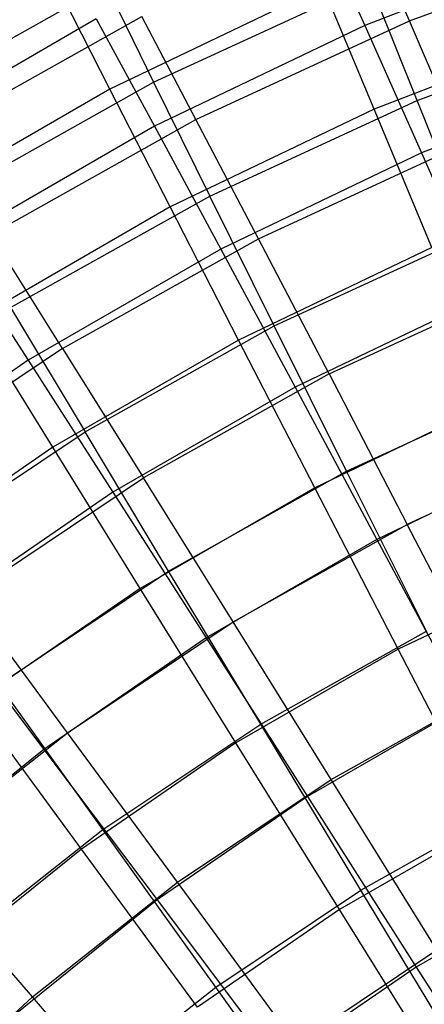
# Model space of a CAD drawing. Extents: x 0.05 to 6.09, y -3 to 3.03.
# Tile 31 of 124: x 1.74 to 2.09, y 1.57 to 2.43. Entities that reach past the tile are written whole.
import ezdxf

# ---------------------------------------------------------------- set-up
doc = ezdxf.new("R2010")
doc.units = 0
doc.header["$MEASUREMENT"] = 0
doc.layers.get('0').update_dxf_attribs({"color": 13, "linetype": 'CONTINUOUS'})

# ---------------------------------------------------------------- blocks, each defined once
blk = doc.blocks.new('GRUPUJ_1')
at = {"color": 0}
for p, q in [((1.94358, 5.53014, 4.45616), (1.98708, 5.43292, 4.66764)), ((1.94358, 5.53014, 4.45616), (1.98708, 5.43292, 4.66764)), ((2.02616, 5.43689, 4.57323), (1.98598, 5.53002, 4.35696)), ((2.02616, 5.43689, 4.57323), (1.98598, 5.53002, 4.35696)), ((2.17743, 5.50642, 4.66622), (1.98708, 5.43292, 4.66764)), ((2.17743, 5.50642, 4.66622), (1.98708, 5.43292, 4.66764)), ((2.02616, 5.43689, 4.57323), (2.21911, 5.50808, 4.5718)), ((2.02616, 5.43689, 4.57323), (2.21911, 5.50808, 4.5718)), ((1.76082, 5.4679, 2.02784), (1.57237, 5.36236, 2.02924)), ((1.76082, 5.4679, 2.02784), (1.57237, 5.36236, 2.02924)), ((1.76082, 5.4679, 2.02784), (1.80236, 5.38319, 1.8084)), ((1.76082, 5.4679, 2.02784), (1.80236, 5.38319, 1.8084)), ((1.80236, 5.38319, 1.8084), (1.99172, 5.47049, 1.80699)), ((1.80236, 5.38319, 1.8084), (1.99172, 5.47049, 1.80699)), ((2.03287, 5.36738, 1.59549), (1.99172, 5.47049, 1.80699)), ((2.03287, 5.36738, 1.59549), (1.99172, 5.47049, 1.80699)), ((1.76402, 5.37726, 1.71167), (1.71872, 5.46627, 1.92636)), ((1.76402, 5.37726, 1.71167), (1.71872, 5.46627, 1.92636)), ((1.95066, 5.46651, 1.71029), (1.76402, 5.37726, 1.71167)), ((1.95066, 5.46651, 1.71029), (1.76402, 5.37726, 1.71167)), ((1.99524, 5.35961, 1.50377), (1.95066, 5.46651, 1.71029)), ((1.99524, 5.35961, 1.50377), (1.95066, 5.46651, 1.71029)), ((1.75209, 5.43857, 4.45758), (1.56827, 5.33244, 4.45894)), ((1.75209, 5.43857, 4.45758), (1.56827, 5.33244, 4.45894)), ((1.60567, 5.33623, 4.35978), (1.79202, 5.4406, 4.3584)), ((1.60567, 5.33623, 4.35978), (1.79202, 5.4406, 4.3584)), ((1.75209, 5.43857, 4.45758), (1.803, 5.3449, 4.669)), ((1.75209, 5.43857, 4.45758), (1.803, 5.3449, 4.669)), ((1.83939, 5.35078, 4.57461), (1.79202, 5.4406, 4.3584)), ((1.83939, 5.35078, 4.57461), (1.79202, 5.4406, 4.3584)), ((1.98708, 5.43292, 4.66764), (1.803, 5.3449, 4.669)), ((1.98708, 5.43292, 4.66764), (1.803, 5.3449, 4.669)), ((1.83939, 5.35078, 4.57461), (2.02616, 5.43689, 4.57323)), ((1.83939, 5.35078, 4.57461), (2.02616, 5.43689, 4.57323)), ((1.98708, 5.43292, 4.66764), (2.0367, 5.32138, 4.87052)), ((1.98708, 5.43292, 4.66764), (2.0367, 5.32138, 4.87052)), ((2.07252, 5.32868, 4.78107), (2.02616, 5.43689, 4.57323)), ((2.07252, 5.32868, 4.78107), (2.02616, 5.43689, 4.57323)), ((2.03287, 5.36738, 1.59549), (2.22028, 5.43652, 1.5941)), ((2.03287, 5.36738, 1.59549), (2.22028, 5.43652, 1.5941)), ((2.17981, 5.43088, 1.5024), (1.99524, 5.35961, 1.50377)), ((2.17981, 5.43088, 1.5024), (1.99524, 5.35961, 1.50377)), ((2.21827, 5.39148, 4.86917), (2.0367, 5.32138, 4.87052)), ((2.21827, 5.39148, 4.86917), (2.0367, 5.32138, 4.87052)), ((1.62042, 5.2813, 1.80975), (1.80236, 5.38319, 1.8084)), ((1.62042, 5.2813, 1.80975), (1.80236, 5.38319, 1.8084)), ((1.80236, 5.38319, 1.8084), (1.85146, 5.28375, 1.59684)), ((1.80236, 5.38319, 1.8084), (1.85146, 5.28375, 1.59684)), ((1.76402, 5.37726, 1.71167), (1.58485, 5.27382, 1.713)), ((1.76402, 5.37726, 1.71167), (1.58485, 5.27382, 1.713)), ((1.81674, 5.27426, 1.50509), (1.76402, 5.37726, 1.71167)), ((1.81674, 5.27426, 1.50509), (1.76402, 5.37726, 1.71167)), ((1.85146, 5.28375, 1.59684), (2.03287, 5.36738, 1.59549)), ((1.85146, 5.28375, 1.59684), (2.03287, 5.36738, 1.59549)), ((2.08016, 5.2496, 1.39314), (2.03287, 5.36738, 1.59549)), ((2.08016, 5.2496, 1.39314), (2.03287, 5.36738, 1.59549)), ((1.99524, 5.35961, 1.50377), (1.81674, 5.27426, 1.50509)), ((1.99524, 5.35961, 1.50377), (1.81674, 5.27426, 1.50509)), ((2.04589, 5.2388, 1.30653), (1.99524, 5.35961, 1.50377)), ((2.04589, 5.2388, 1.30653), (1.99524, 5.35961, 1.50377)), ((1.65994, 5.25029, 4.57594), (1.83939, 5.35078, 4.57461)), ((1.65994, 5.25029, 4.57594), (1.83939, 5.35078, 4.57461)), ((1.8941, 5.24642, 4.78239), (1.83939, 5.35078, 4.57461)), ((1.8941, 5.24642, 4.78239), (1.83939, 5.35078, 4.57461)), ((1.803, 5.3449, 4.669), (1.62629, 5.24287, 4.67031)), ((1.803, 5.3449, 4.669), (1.62629, 5.24287, 4.67031)), ((1.803, 5.3449, 4.669), (1.86112, 5.23742, 4.87182)), ((1.803, 5.3449, 4.669), (1.86112, 5.23742, 4.87182)), ((2.0367, 5.32138, 4.87052), (1.86112, 5.23742, 4.87182)), ((2.0367, 5.32138, 4.87052), (1.86112, 5.23742, 4.87182)), ((1.8941, 5.24642, 4.78239), (2.07252, 5.32868, 4.78107)), ((1.8941, 5.24642, 4.78239), (2.07252, 5.32868, 4.78107)), ((2.0367, 5.32138, 4.87052), (2.09217, 5.19612, 5.06365)), ((2.0367, 5.32138, 4.87052), (2.09217, 5.19612, 5.06365)), ((1.67717, 5.18614, 1.59813), (1.85146, 5.28375, 1.59684)), ((1.67717, 5.18614, 1.59813), (1.85146, 5.28375, 1.59684)), ((1.90784, 5.17015, 1.39441), (1.85146, 5.28375, 1.59684)), ((1.90784, 5.17015, 1.39441), (1.85146, 5.28375, 1.59684)), ((1.81674, 5.27426, 1.50509), (1.64539, 5.17533, 1.50636)), ((1.81674, 5.27426, 1.50509), (1.64539, 5.17533, 1.50636)), ((1.8766, 5.15784, 1.30778), (1.81674, 5.27426, 1.50509)), ((1.8766, 5.15784, 1.30778), (1.81674, 5.27426, 1.50509)), ((1.72268, 5.15042, 4.78366), (1.65994, 5.25029, 4.57594)), ((1.72268, 5.15042, 4.78366), (1.65994, 5.25029, 4.57594)), ((1.72268, 5.15042, 4.78366), (1.8941, 5.24642, 4.78239)), ((1.72268, 5.15042, 4.78366), (1.8941, 5.24642, 4.78239)), ((1.95584, 5.12814, 4.98052), (1.8941, 5.24642, 4.78239)), ((1.95584, 5.12814, 4.98052), (1.8941, 5.24642, 4.78239)), ((1.90784, 5.17015, 1.39441), (2.08016, 5.2496, 1.39314)), ((1.90784, 5.17015, 1.39441), (2.08016, 5.2496, 1.39314)), ((1.62629, 5.24287, 4.67031), (1.69257, 5.1401, 4.87307)), ((1.62629, 5.24287, 4.67031), (1.69257, 5.1401, 4.87307)), ((1.86112, 5.23742, 4.87182), (1.69257, 5.1401, 4.87307)), ((1.86112, 5.23742, 4.87182), (1.69257, 5.1401, 4.87307)), ((1.86112, 5.23742, 4.87182), (1.92612, 5.11673, 5.06489)), ((1.86112, 5.23742, 4.87182), (1.92612, 5.11673, 5.06489)), ((2.04589, 5.2388, 1.30653), (1.8766, 5.15784, 1.30778)), ((2.04589, 5.2388, 1.30653), (1.8766, 5.15784, 1.30778)), ((1.95584, 5.12814, 4.98052), (2.1248, 5.20603, 4.97926)), ((1.95584, 5.12814, 4.98052), (2.1248, 5.20603, 4.97926)), ((2.09217, 5.19612, 5.06365), (1.92612, 5.11673, 5.06489)), ((2.09217, 5.19612, 5.06365), (1.92612, 5.11673, 5.06489)), ((1.67717, 5.18614, 1.59813), (1.74228, 5.07744, 1.39564)), ((1.67717, 5.18614, 1.59813), (1.74228, 5.07744, 1.39564)), ((1.71409, 5.06402, 1.30899), (1.64539, 5.17533, 1.50636)), ((1.71409, 5.06402, 1.30899), (1.64539, 5.17533, 1.50636)), ((1.74228, 5.07744, 1.39564), (1.90784, 5.17015, 1.39441)), ((1.74228, 5.07744, 1.39564), (1.90784, 5.17015, 1.39441)), ((1.97116, 5.04308, 1.20232), (1.90784, 5.17015, 1.39441)), ((1.97116, 5.04308, 1.20232), (1.90784, 5.17015, 1.39441)), ((1.8766, 5.15784, 1.30778), (1.71409, 5.06402, 1.30899)), ((1.8766, 5.15784, 1.30778), (1.71409, 5.06402, 1.30899)), ((1.94326, 5.02867, 1.12087), (1.8766, 5.15784, 1.30778)), ((1.94326, 5.02867, 1.12087), (1.8766, 5.15784, 1.30778)), ((1.72268, 5.15042, 4.78366), (1.55932, 5.04127, 4.78488)), ((1.72268, 5.15042, 4.78366), (1.55932, 5.04127, 4.78488)), ((1.72268, 5.15042, 4.78366), (1.79352, 5.03723, 4.98172)), ((1.72268, 5.15042, 4.78366), (1.79352, 5.03723, 4.98172)), ((1.69257, 5.1401, 4.87307), (1.53207, 5.03002, 4.87426)), ((1.69257, 5.1401, 4.87307), (1.53207, 5.03002, 4.87426)), ((1.69257, 5.1401, 4.87307), (1.76674, 5.0247, 5.06607)), ((1.69257, 5.1401, 4.87307), (1.76674, 5.0247, 5.06607)), ((1.95584, 5.12814, 4.98052), (1.79352, 5.03723, 4.98172)), ((1.95584, 5.12814, 4.98052), (1.79352, 5.03723, 4.98172)), ((1.95584, 5.12814, 4.98052), (2.02424, 4.99663, 5.16782)), ((1.95584, 5.12814, 4.98052), (2.02424, 4.99663, 5.16782)), ((1.92612, 5.11673, 5.06489), (1.76674, 5.0247, 5.06607)), ((1.92612, 5.11673, 5.06489), (1.76674, 5.0247, 5.06607)), ((1.92612, 5.11673, 5.06489), (1.99765, 4.98351, 5.24711)), ((1.92612, 5.11673, 5.06489), (1.99765, 4.98351, 5.24711)), ((1.97116, 5.04308, 1.20232), (2.13331, 5.11784, 1.20112)), ((1.97116, 5.04308, 1.20232), (2.13331, 5.11784, 1.20112)), ((2.10234, 5.10474, 1.11969), (1.94326, 5.02867, 1.12087)), ((2.10234, 5.10474, 1.11969), (1.94326, 5.02867, 1.12087)), ((1.58451, 4.97202, 1.39681), (1.74228, 5.07744, 1.39564)), ((1.58451, 4.97202, 1.39681), (1.74228, 5.07744, 1.39564)), ((1.81538, 4.95584, 1.20348), (1.74228, 5.07744, 1.39564)), ((1.81538, 4.95584, 1.20348), (1.74228, 5.07744, 1.39564)), ((1.71409, 5.06402, 1.30899), (1.55934, 4.95788, 1.31014)), ((1.71409, 5.06402, 1.30899), (1.55934, 4.95788, 1.31014)), ((1.79055, 4.9405, 1.122), (1.71409, 5.06402, 1.30899)), ((1.79055, 4.9405, 1.122), (1.71409, 5.06402, 1.30899)), ((2.18267, 5.06967, 5.16664), (2.02424, 4.99663, 5.16782)), ((2.18267, 5.06967, 5.16664), (2.02424, 4.99663, 5.16782)), ((2.15315, 5.05787, 5.24596), (1.99765, 4.98351, 5.24711)), ((2.15315, 5.05787, 5.24596), (1.99765, 4.98351, 5.24711)), ((1.63883, 4.93387, 4.98287), (1.79352, 5.03723, 4.98172)), ((1.63883, 4.93387, 4.98287), (1.79352, 5.03723, 4.98172)), ((1.87203, 4.91138, 5.16895), (1.79352, 5.03723, 4.98172)), ((1.87203, 4.91138, 5.16895), (1.79352, 5.03723, 4.98172)), ((1.81538, 4.95584, 1.20348), (1.97116, 5.04308, 1.20232)), ((1.81538, 4.95584, 1.20348), (1.97116, 5.04308, 1.20232)), ((2.04105, 4.90329, 1.02169), (1.97116, 5.04308, 1.20232)), ((2.04105, 4.90329, 1.02169), (1.97116, 5.04308, 1.20232)), ((1.94326, 5.02867, 1.12087), (1.79055, 4.9405, 1.122)), ((1.94326, 5.02867, 1.12087), (1.79055, 4.9405, 1.122)), ((2.01633, 4.88747, 0.9454), (1.94326, 5.02867, 1.12087)), ((2.01633, 4.88747, 0.9454), (1.94326, 5.02867, 1.12087)), ((1.76674, 5.0247, 5.06607), (1.61496, 4.9206, 5.06719)), ((1.76674, 5.0247, 5.06607), (1.61496, 4.9206, 5.06719)), ((1.76674, 5.0247, 5.06607), (1.84837, 4.89733, 5.24822)), ((1.76674, 5.0247, 5.06607), (1.84837, 4.89733, 5.24822)), ((1.87203, 4.91138, 5.16895), (2.02424, 4.99663, 5.16782)), ((1.87203, 4.91138, 5.16895), (2.02424, 4.99663, 5.16782)), ((2.0989, 4.85266, 5.34319), (2.02424, 4.99663, 5.16782)), ((2.0989, 4.85266, 5.34319), (2.02424, 4.99663, 5.16782)), ((1.99765, 4.98351, 5.24711), (1.84837, 4.89733, 5.24822)), ((1.99765, 4.98351, 5.24711), (1.84837, 4.89733, 5.24822)), ((1.99765, 4.98351, 5.24711), (2.07528, 4.83853, 5.41746)), ((1.99765, 4.98351, 5.24711), (2.07528, 4.83853, 5.41746)), ((1.66692, 4.85664, 1.20458), (1.81538, 4.95584, 1.20348)), ((1.66692, 4.85664, 1.20458), (1.81538, 4.95584, 1.20348)), ((1.89602, 4.82206, 1.02276), (1.81538, 4.95584, 1.20348)), ((1.89602, 4.82206, 1.02276), (1.81538, 4.95584, 1.20348)), ((2.16425, 4.9582, 0.9443), (2.01633, 4.88747, 0.9454)), ((2.16425, 4.9582, 0.9443), (2.01633, 4.88747, 0.9454)), ((1.72698, 4.81445, 5.17002), (1.63883, 4.93387, 4.98287)), ((1.72698, 4.81445, 5.17002), (1.63883, 4.93387, 4.98287)), ((1.79055, 4.9405, 1.122), (1.64514, 4.84077, 1.12308)), ((1.79055, 4.9405, 1.122), (1.64514, 4.84077, 1.12308)), ((1.87435, 4.80549, 0.94645), (1.79055, 4.9405, 1.122)), ((1.87435, 4.80549, 0.94645), (1.79055, 4.9405, 1.122)), ((1.61496, 4.9206, 5.06719), (1.70622, 4.79983, 5.24927)), ((1.61496, 4.9206, 5.06719), (1.70622, 4.79983, 5.24927)), ((1.72698, 4.81445, 5.17002), (1.87203, 4.91138, 5.16895)), ((1.72698, 4.81445, 5.17002), (1.87203, 4.91138, 5.16895)), ((1.95776, 4.77361, 5.34424), (1.87203, 4.91138, 5.16895)), ((1.95776, 4.77361, 5.34424), (1.87203, 4.91138, 5.16895)), ((1.89602, 4.82206, 1.02276), (2.04105, 4.90329, 1.02169)), ((1.89602, 4.82206, 1.02276), (2.04105, 4.90329, 1.02169)), ((1.84837, 4.89733, 5.24822), (1.70622, 4.79983, 5.24927)), ((1.84837, 4.89733, 5.24822), (1.70622, 4.79983, 5.24927)), ((1.84837, 4.89733, 5.24822), (1.93701, 4.7587, 5.41848)), ((1.84837, 4.89733, 5.24822), (1.93701, 4.7587, 5.41848)), ((2.01633, 4.88747, 0.9454), (1.87435, 4.80549, 0.94645)), ((2.01633, 4.88747, 0.9454), (1.87435, 4.80549, 0.94645)), ((2.09542, 4.73505, 0.78237), (2.01633, 4.88747, 0.9454)), ((2.09542, 4.73505, 0.78237), (2.01633, 4.88747, 0.9454)), ((1.7578, 4.7297, 1.02379), (1.66692, 4.85664, 1.20458)), ((1.7578, 4.7297, 1.02379), (1.66692, 4.85664, 1.20458)), ((1.95776, 4.77361, 5.34424), (2.0989, 4.85266, 5.34319)), ((1.95776, 4.77361, 5.34424), (2.0989, 4.85266, 5.34319)), ((1.73914, 4.71276, 0.94746), (1.64514, 4.84077, 1.12308)), ((1.73914, 4.71276, 0.94746), (1.64514, 4.84077, 1.12308)), ((2.07528, 4.83853, 5.41746), (1.93701, 4.7587, 5.41848)), ((2.07528, 4.83853, 5.41746), (1.93701, 4.7587, 5.41848)), ((1.7578, 4.7297, 1.02379), (1.89602, 4.82206, 1.02276)), ((1.7578, 4.7297, 1.02379), (1.89602, 4.82206, 1.02276)), ((1.98373, 4.67689, 0.85457), (1.89602, 4.82206, 1.02276)), ((1.98373, 4.67689, 0.85457), (1.89602, 4.82206, 1.02276)), ((1.58997, 4.70645, 5.17104), (1.72698, 4.81445, 5.17002)), ((1.58997, 4.70645, 5.17104), (1.72698, 4.81445, 5.17002)), ((1.82325, 4.68373, 5.34524), (1.72698, 4.81445, 5.17002)), ((1.82325, 4.68373, 5.34524), (1.72698, 4.81445, 5.17002)), ((1.87435, 4.80549, 0.94645), (1.73914, 4.71276, 0.94746)), ((1.87435, 4.80549, 0.94645), (1.73914, 4.71276, 0.94746)), ((1.965, 4.65975, 0.78334), (1.87435, 4.80549, 0.94645)), ((1.965, 4.65975, 0.78334), (1.87435, 4.80549, 0.94645)), ((1.70622, 4.79983, 5.24927), (1.57205, 4.69161, 5.25027)), ((1.70622, 4.79983, 5.24927), (1.57205, 4.69161, 5.25027)), ((1.70622, 4.79983, 5.24927), (1.80534, 4.66839, 5.41946)), ((1.70622, 4.79983, 5.24927), (1.80534, 4.66839, 5.41946)), ((1.82325, 4.68373, 5.34524), (1.95776, 4.77361, 5.34424)), ((1.82325, 4.68373, 5.34524), (1.95776, 4.77361, 5.34424)), ((2.05019, 4.62474, 5.50656), (1.95776, 4.77361, 5.34424)), ((2.05019, 4.62474, 5.50656), (1.95776, 4.77361, 5.34424)), ((1.93701, 4.7587, 5.41848), (1.80534, 4.66839, 5.41946)), ((1.93701, 4.7587, 5.41848), (1.80534, 4.66839, 5.41946)), ((1.93701, 4.7587, 5.41848), (2.03215, 4.6096, 5.57591)), ((1.93701, 4.7587, 5.41848), (2.03215, 4.6096, 5.57591)), ((1.98373, 4.67689, 0.85457), (2.1171, 4.75158, 0.85358)), ((1.98373, 4.67689, 0.85457), (2.1171, 4.75158, 0.85358)), ((1.62726, 4.62679, 1.02476), (1.7578, 4.7297, 1.02379)), ((1.62726, 4.62679, 1.02476), (1.7578, 4.7297, 1.02379)), ((1.85663, 4.59196, 0.85551), (1.7578, 4.7297, 1.02379)), ((1.85663, 4.59196, 0.85551), (1.7578, 4.7297, 1.02379)), ((2.09542, 4.73505, 0.78237), (1.965, 4.65975, 0.78334)), ((2.09542, 4.73505, 0.78237), (1.965, 4.65975, 0.78334)), ((1.73914, 4.71276, 0.94746), (1.61152, 4.60983, 0.9484)), ((1.73914, 4.71276, 0.94746), (1.61152, 4.60983, 0.9484)), ((1.84081, 4.57457, 0.78426), (1.73914, 4.71276, 0.94746)), ((1.84081, 4.57457, 0.78426), (1.73914, 4.71276, 0.94746)), ((1.69621, 4.58358, 5.34618), (1.58997, 4.70645, 5.17104)), ((1.69621, 4.58358, 5.34618), (1.58997, 4.70645, 5.17104)), ((1.69621, 4.58358, 5.34618), (1.82325, 4.68373, 5.34524)), ((1.69621, 4.58358, 5.34618), (1.82325, 4.68373, 5.34524)), ((1.92709, 4.54248, 5.50748), (1.82325, 4.68373, 5.34524)), ((1.92709, 4.54248, 5.50748), (1.82325, 4.68373, 5.34524)), ((1.85663, 4.59196, 0.85551), (1.98373, 4.67689, 0.85457)), ((1.85663, 4.59196, 0.85551), (1.98373, 4.67689, 0.85457)), ((2.078, 4.52119, 0.69989), (1.98373, 4.67689, 0.85457)), ((2.078, 4.52119, 0.69989), (1.98373, 4.67689, 0.85457)), ((2.15859, 4.6826, 5.57497), (2.03215, 4.6096, 5.57591)), ((2.15859, 4.6826, 5.57497), (2.03215, 4.6096, 5.57591)), ((1.80534, 4.66839, 5.41946), (1.68106, 4.56815, 5.42038)), ((1.80534, 4.66839, 5.41946), (1.68106, 4.56815, 5.42038)), ((1.80534, 4.66839, 5.41946), (1.91175, 4.52702, 5.5768)), ((1.80534, 4.66839, 5.41946), (1.91175, 4.52702, 5.5768)), ((1.965, 4.65975, 0.78334), (1.84081, 4.57457, 0.78426)), ((1.965, 4.65975, 0.78334), (1.84081, 4.57457, 0.78426)), ((2.062, 4.50409, 0.63358), (1.965, 4.65975, 0.78334)), ((2.062, 4.50409, 0.63358), (1.965, 4.65975, 0.78334)), ((1.92709, 4.54248, 5.50748), (2.05019, 4.62474, 5.50656)), ((1.92709, 4.54248, 5.50748), (2.05019, 4.62474, 5.50656)), ((2.03215, 4.6096, 5.57591), (1.91175, 4.52702, 5.5768)), ((2.03215, 4.6096, 5.57591), (1.91175, 4.52702, 5.5768)), ((2.03215, 4.6096, 5.57591), (2.13326, 4.45087, 5.7196)), ((2.03215, 4.6096, 5.57591), (2.13326, 4.45087, 5.7196)), ((1.73659, 4.49732, 0.8564), (1.85663, 4.59196, 0.85551)), ((1.73659, 4.49732, 0.8564), (1.85663, 4.59196, 0.85551)), ((1.96282, 4.44423, 0.70074), (1.85663, 4.59196, 0.85551)), ((1.96282, 4.44423, 0.70074), (1.85663, 4.59196, 0.85551)), ((1.57742, 4.47377, 5.34706), (1.69621, 4.58358, 5.34618)), ((1.57742, 4.47377, 5.34706), (1.69621, 4.58358, 5.34618)), ((1.81081, 4.45081, 5.50834), (1.69621, 4.58358, 5.34618)), ((1.81081, 4.45081, 5.50834), (1.69621, 4.58358, 5.34618))]:
    blk.add_line(p, q, dxfattribs=at)

msp = doc.modelspace()

# ---------------------------------------------------------------- block references
at = {"color": 0}
msp.add_blockref('GRUPUJ_1', (0.05452, -3.0046, 0.05645), dxfattribs=at)

doc.saveas('drawing.dxf')
